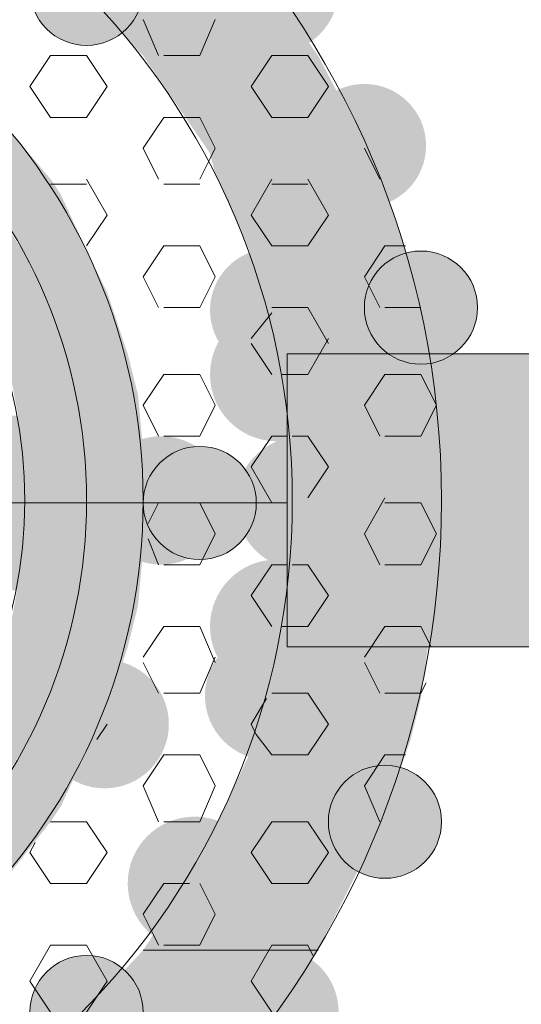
# Model space of a CAD drawing. Extents: x 3940905 to 4145695, y 925352 to 1109797.
# Tile 116 of 256: x 3951778 to 3951828, y 1099479 to 1099576. Entities that reach past the tile are written whole.
import ezdxf

# ---------------------------------------------------------------- set-up
doc = ezdxf.new("R2010")
doc.units = 0
doc.header["$LTSCALE"] = 750
doc.header["$MEASUREMENT"] = 0
doc.layers.add('CKD Equipments', color=252, linetype='CONTINUOUS', lineweight=0)

msp = doc.modelspace()

# ---------------------------------------------------------------- hatches: boundary and pattern name
at = {"layer": 'CKD Equipments', "true_color": 0x808080}
h = msp.add_hatch(color=8, dxfattribs=at)
edge = h.paths.add_edge_path(flags=16)
edge.add_arc((3951803.118, 1099579.075), 6.36, 0, 360)
h = msp.add_hatch(color=8, dxfattribs=at)
edge = h.paths.add_edge_path(flags=16)
edge.add_arc((3951784.546, 1099579.075), 5.597, 0, 360)
h = msp.add_hatch(color=8, dxfattribs=at)
h.paths.add_polyline_path([(3951807.443, 1099572.46), (3951782.002, 1099581.11), (3951801.337, 1099581.11)])
h.paths.add_polyline_path([(3951790.143, 1099572.46), (3951807.443, 1099572.46), (3951782.002, 1099581.11)])
h = msp.add_hatch(color=8, dxfattribs=at)
h.paths.add_polyline_path([(3951812.531, 1099562.793), (3951790.143, 1099572.46), (3951807.443, 1099572.46)])
h.paths.add_polyline_path([(3951796.758, 1099562.793), (3951812.531, 1099562.793), (3951790.143, 1099572.46)])
h.paths.add_polyline_path([(3951807.443, 1099572.46), (3951790.143, 1099572.46)], flags=16)
h.paths.add_polyline_path([(3951790.143, 1099572.46), (3951807.443, 1099572.46)], flags=16)
h = msp.add_hatch(color=8, dxfattribs=at)
edge = h.paths.add_edge_path(flags=16)
edge.add_arc((3951812.022, 1099563.556), 6.106, 0, 360)
h = msp.add_hatch(color=8, dxfattribs=at)
h.paths.add_polyline_path([(3951780.985, 1099560.249), (3951767.247, 1099566.863), (3951775.388, 1099566.863)])
h.paths.add_polyline_path([(3951773.861, 1099560.249), (3951780.985, 1099560.249), (3951767.247, 1099566.863)])
h = msp.add_hatch(color=8, dxfattribs=at)
h.paths.add_polyline_path([(3951813.549, 1099560.758), (3951796.758, 1099562.793), (3951812.531, 1099562.793)])
h.paths.add_polyline_path([(3951797.267, 1099560.758), (3951813.549, 1099560.758), (3951796.758, 1099562.793)])
h = msp.add_hatch(color=8, dxfattribs=at)
h.paths.add_polyline_path([(3951816.602, 1099551.599), (3951797.267, 1099560.758), (3951813.549, 1099560.758)])
h.paths.add_polyline_path([(3951801.337, 1099551.599), (3951816.602, 1099551.599), (3951797.267, 1099560.758)])
h = msp.add_hatch(color=8, dxfattribs=at)
h.paths.add_polyline_path([(3951782.002, 1099558.722), (3951773.861, 1099560.249), (3951780.985, 1099560.249)])
h.paths.add_polyline_path([(3951774.879, 1099558.722), (3951782.002, 1099558.722), (3951773.861, 1099560.249)])
h = msp.add_hatch(color=8, dxfattribs=at)
h.paths.add_polyline_path([(3951785.055, 1099552.108), (3951774.879, 1099558.722), (3951782.002, 1099558.722)])
h.paths.add_polyline_path([(3951778.95, 1099552.108), (3951785.055, 1099552.108), (3951774.879, 1099558.722)])
h = msp.add_hatch(color=8, dxfattribs=at)
h.paths.add_polyline_path([(3951778.95, 1099552.108), (3951769.282, 1099556.687), (3951775.897, 1099556.687)])
h.paths.add_polyline_path([(3951772.335, 1099552.108), (3951778.95, 1099552.108), (3951769.282, 1099556.687)])
h = msp.add_hatch(color=8, dxfattribs=at)
edge = h.paths.add_edge_path(flags=16)
edge.add_arc((3951802.864, 1099547.274), 6.106, 0, 360)
h = msp.add_hatch(color=8, dxfattribs=at)
edge = h.paths.add_edge_path(flags=16)
edge.add_arc((3951817.619, 1099547.529), 5.597, 0, 360)
h = msp.add_hatch(color=8, dxfattribs=at)
h.paths.add_polyline_path([(3951779.967, 1099549.055), (3951772.335, 1099552.108), (3951778.95, 1099552.108)])
h.paths.add_polyline_path([(3951773.861, 1099549.055), (3951779.967, 1099549.055), (3951772.335, 1099552.108)])
h = msp.add_hatch(color=8, dxfattribs=at)
h.paths.add_polyline_path([(3951786.582, 1099549.055), (3951778.95, 1099552.108), (3951785.055, 1099552.108)])
h.paths.add_polyline_path([(3951779.967, 1099549.055), (3951786.582, 1099549.055), (3951778.95, 1099552.108)])
h = msp.add_hatch(color=8, dxfattribs=at)
h.paths.add_polyline_path([(3951817.619, 1099548.037), (3951801.337, 1099551.599), (3951816.602, 1099551.599)])
h.paths.add_polyline_path([(3951802.355, 1099548.037), (3951817.619, 1099548.037), (3951801.337, 1099551.599)])
h = msp.add_hatch(color=8, dxfattribs=at)
h.paths.add_polyline_path([(3951782.511, 1099542.949), (3951773.861, 1099549.055), (3951779.967, 1099549.055)])
h.paths.add_polyline_path([(3951776.405, 1099542.949), (3951782.511, 1099542.949), (3951773.861, 1099549.055)])
h = msp.add_hatch(color=8, dxfattribs=at)
h.paths.add_polyline_path([(3951788.617, 1099542.949), (3951779.967, 1099549.055), (3951786.582, 1099549.055)])
h.paths.add_polyline_path([(3951782.511, 1099542.949), (3951788.617, 1099542.949), (3951779.967, 1099549.055)])
h = msp.add_hatch(color=8, dxfattribs=at)
h.paths.add_polyline_path([(3951818.637, 1099540.405), (3951802.355, 1099548.037), (3951817.619, 1099548.037)])
h.paths.add_polyline_path([(3951804.39, 1099540.405), (3951818.637, 1099540.405), (3951802.355, 1099548.037)])
h = msp.add_hatch(color=8, dxfattribs=at)
edge = h.paths.add_edge_path(flags=16)
edge.add_arc((3951803.373, 1099540.914), 6.615, 0, 360)
h = msp.add_hatch(color=8, dxfattribs=at)
h.paths.add_polyline_path([(3951783.02, 1099541.423), (3951776.405, 1099542.949), (3951782.511, 1099542.949)])
h.paths.add_polyline_path([(3951776.914, 1099541.423), (3951783.02, 1099541.423), (3951776.405, 1099542.949)])
h = msp.add_hatch(color=8, dxfattribs=at)
h.paths.add_polyline_path([(3951789.635, 1099538.879), (3951782.511, 1099542.949), (3951788.617, 1099542.949)])
h.paths.add_polyline_path([(3951783.529, 1099538.879), (3951789.635, 1099538.879), (3951782.511, 1099542.949)])
at = {"layer": 'CKD Equipments', "true_color": 0xff0000}
h = msp.add_hatch(color=1, dxfattribs=at)
h.paths.add_polyline_path([(3951804.39, 1099513.947), (3951856.289, 1099542.949), (3951804.39, 1099542.949)])
h.paths.add_polyline_path([(3951856.289, 1099513.947), (3951804.39, 1099513.947), (3951856.289, 1099542.949)])
at = {"layer": 'CKD Equipments', "true_color": 0x808080}
h = msp.add_hatch(color=8, dxfattribs=at)
h.paths.add_polyline_path([(3951784.546, 1099533.282), (3951776.914, 1099541.423), (3951783.02, 1099541.423)])
h.paths.add_polyline_path([(3951778.441, 1099533.282), (3951784.546, 1099533.282), (3951776.914, 1099541.423)])
h = msp.add_hatch(color=8, dxfattribs=at)
h.paths.add_polyline_path([(3951819.655, 1099534.808), (3951804.39, 1099540.405), (3951818.637, 1099540.405)])
h.paths.add_polyline_path([(3951804.899, 1099534.808), (3951819.655, 1099534.808), (3951804.39, 1099540.405)])
h = msp.add_hatch(color=8, dxfattribs=at)
h.paths.add_polyline_path([(3951790.143, 1099533.282), (3951783.529, 1099538.879), (3951789.635, 1099538.879)])
h.paths.add_polyline_path([(3951784.546, 1099533.282), (3951790.143, 1099533.282), (3951783.529, 1099538.879)])
h = msp.add_hatch(color=8, dxfattribs=at)
h.paths.add_polyline_path([(3951778.95, 1099532.773), (3951688.381, 1099536.844), (3951777.932, 1099536.844)])
h.paths.add_polyline_path([(3951687.872, 1099532.773), (3951778.95, 1099532.773), (3951688.381, 1099536.844)])
h = msp.add_hatch(color=8, dxfattribs=at)
edge = h.paths.add_edge_path(flags=16)
edge.add_arc((3951791.924, 1099528.448), 6.353, 0, 360)
h = msp.add_hatch(color=8, dxfattribs=at)
edge = h.paths.add_edge_path(flags=16)
edge.add_arc((3951805.917, 1099528.194), 6.615, 0, 360)
h = msp.add_hatch(color=8, dxfattribs=at)
h.paths.add_polyline_path([(3951819.655, 1099528.194), (3951804.899, 1099534.808), (3951819.655, 1099534.808)])
h.paths.add_polyline_path([(3951805.408, 1099528.194), (3951819.655, 1099528.194), (3951804.899, 1099534.808)])
h = msp.add_hatch(color=8, dxfattribs=at)
h.paths.add_polyline_path([(3951784.546, 1099532.773), (3951778.441, 1099533.282), (3951784.546, 1099533.282)])
h.paths.add_polyline_path([(3951778.95, 1099532.773), (3951784.546, 1099532.773), (3951778.441, 1099533.282)])
h = msp.add_hatch(color=8, dxfattribs=at)
h.paths.add_polyline_path([(3951790.652, 1099528.194), (3951784.546, 1099533.282), (3951790.143, 1099533.282)])
h.paths.add_polyline_path([(3951784.546, 1099528.194), (3951790.652, 1099528.194), (3951784.546, 1099533.282)])
h = msp.add_hatch(color=8, dxfattribs=at)
edge = h.paths.add_edge_path(flags=16)
edge.add_arc((3951795.74, 1099528.194), 5.597, 0, 360)
h = msp.add_hatch(color=8, dxfattribs=at)
h.paths.add_polyline_path([(3951778.95, 1099528.194), (3951687.872, 1099532.773), (3951778.95, 1099532.773)])
h.paths.add_polyline_path([(3951687.363, 1099528.194), (3951778.95, 1099528.194), (3951687.872, 1099532.773)])
h = msp.add_hatch(color=8, dxfattribs=at)
h.paths.add_polyline_path([(3951784.546, 1099524.123), (3951778.95, 1099532.773), (3951784.546, 1099532.773)])
h.paths.add_polyline_path([(3951778.95, 1099524.123), (3951784.546, 1099524.123), (3951778.95, 1099532.773)])
h = msp.add_hatch(color=8, dxfattribs=at)
h.paths.add_polyline_path([(3951778.95, 1099524.123), (3951687.363, 1099528.194), (3951778.95, 1099528.194)])
h.paths.add_polyline_path([(3951687.872, 1099524.123), (3951778.95, 1099524.123), (3951687.363, 1099528.194)])
h = msp.add_hatch(color=8, dxfattribs=at)
h.paths.add_polyline_path([(3951790.143, 1099523.614), (3951784.546, 1099528.194), (3951790.652, 1099528.194)])
h.paths.add_polyline_path([(3951784.546, 1099523.614), (3951790.143, 1099523.614), (3951784.546, 1099528.194)])
h = msp.add_hatch(color=8, dxfattribs=at)
h.paths.add_polyline_path([(3951819.655, 1099521.579), (3951805.408, 1099528.194), (3951819.655, 1099528.194)])
h.paths.add_polyline_path([(3951804.899, 1099521.579), (3951819.655, 1099521.579), (3951805.408, 1099528.194)])
h = msp.add_hatch(color=8, dxfattribs=at)
h.paths.add_polyline_path([(3951777.932, 1099519.544), (3951687.872, 1099524.123), (3951778.95, 1099524.123)])
h.paths.add_polyline_path([(3951688.381, 1099519.544), (3951777.932, 1099519.544), (3951687.872, 1099524.123)])
h = msp.add_hatch(color=8, dxfattribs=at)
h.paths.add_polyline_path([(3951783.02, 1099515.473), (3951778.441, 1099523.614), (3951784.546, 1099523.614)])
h.paths.add_polyline_path([(3951776.914, 1099515.473), (3951783.02, 1099515.473), (3951778.441, 1099523.614)])
h = msp.add_hatch(color=8, dxfattribs=at)
h.paths.add_polyline_path([(3951784.546, 1099523.614), (3951778.95, 1099524.123), (3951784.546, 1099524.123)])
h.paths.add_polyline_path([(3951778.441, 1099523.614), (3951784.546, 1099523.614), (3951778.95, 1099524.123)])
h = msp.add_hatch(color=8, dxfattribs=at)
h.paths.add_polyline_path([(3951789.635, 1099518.017), (3951784.546, 1099523.614), (3951790.143, 1099523.614)])
h.paths.add_polyline_path([(3951783.529, 1099518.017), (3951789.635, 1099518.017), (3951784.546, 1099523.614)])
h = msp.add_hatch(color=8, dxfattribs=at)
edge = h.paths.add_edge_path(flags=16)
edge.add_arc((3951803.373, 1099515.982), 6.615, 0, 360)
h = msp.add_hatch(color=8, dxfattribs=at)
h.paths.add_polyline_path([(3951818.637, 1099516.491), (3951804.899, 1099521.579), (3951819.655, 1099521.579)])
h.paths.add_polyline_path([(3951804.39, 1099516.491), (3951818.637, 1099516.491), (3951804.899, 1099521.579)])
h = msp.add_hatch(color=8, dxfattribs=at)
h.paths.add_polyline_path([(3951788.617, 1099513.947), (3951783.529, 1099518.017), (3951789.635, 1099518.017)])
h.paths.add_polyline_path([(3951782.511, 1099513.947), (3951788.617, 1099513.947), (3951783.529, 1099518.017)])
h = msp.add_hatch(color=8, dxfattribs=at)
h.paths.add_polyline_path([(3951817.619, 1099508.859), (3951804.39, 1099516.491), (3951818.637, 1099516.491)])
h.paths.add_polyline_path([(3951802.355, 1099508.859), (3951817.619, 1099508.859), (3951804.39, 1099516.491)])
h = msp.add_hatch(color=8, dxfattribs=at)
h.paths.add_polyline_path([(3951782.511, 1099513.947), (3951776.914, 1099515.473), (3951783.02, 1099515.473)])
h.paths.add_polyline_path([(3951776.405, 1099513.947), (3951782.511, 1099513.947), (3951776.914, 1099515.473)])
h = msp.add_hatch(color=8, dxfattribs=at)
edge = h.paths.add_edge_path(flags=16)
edge.add_arc((3951802.609, 1099509.113), 6.353, 0, 360)
h = msp.add_hatch(color=8, dxfattribs=at)
h.paths.add_polyline_path([(3951779.967, 1099507.332), (3951776.405, 1099513.947), (3951782.511, 1099513.947)])
h.paths.add_polyline_path([(3951773.861, 1099507.332), (3951779.967, 1099507.332), (3951776.405, 1099513.947)])
h = msp.add_hatch(color=8, dxfattribs=at)
h.paths.add_polyline_path([(3951786.582, 1099507.841), (3951782.511, 1099513.947), (3951788.617, 1099513.947)])
h.paths.add_polyline_path([(3951779.967, 1099507.841), (3951786.582, 1099507.841), (3951782.511, 1099513.947)])
h = msp.add_hatch(color=8, dxfattribs=at)
edge = h.paths.add_edge_path(flags=16)
edge.add_arc((3951786.327, 1099506.315), 6.36, 0, 360)
h = msp.add_hatch(color=8, dxfattribs=at)
h.paths.add_polyline_path([(3951816.602, 1099504.788), (3951802.355, 1099508.859), (3951817.619, 1099508.859)])
h.paths.add_polyline_path([(3951801.337, 1099504.788), (3951816.602, 1099504.788), (3951802.355, 1099508.859)])
h = msp.add_hatch(color=8, dxfattribs=at)
h.paths.add_polyline_path([(3951778.95, 1099504.788), (3951773.861, 1099507.332), (3951779.967, 1099507.332)])
h.paths.add_polyline_path([(3951772.335, 1099504.788), (3951778.95, 1099504.788), (3951773.861, 1099507.332)])
h = msp.add_hatch(color=8, dxfattribs=at)
h.paths.add_polyline_path([(3951785.055, 1099504.788), (3951779.967, 1099507.841), (3951786.582, 1099507.841)])
h.paths.add_polyline_path([(3951778.95, 1099504.788), (3951785.055, 1099504.788), (3951779.967, 1099507.841)])
h = msp.add_hatch(color=8, dxfattribs=at)
h.paths.add_polyline_path([(3951775.897, 1099500.209), (3951772.335, 1099504.788), (3951778.95, 1099504.788)])
h.paths.add_polyline_path([(3951769.282, 1099500.209), (3951775.897, 1099500.209), (3951772.335, 1099504.788)])
h = msp.add_hatch(color=8, dxfattribs=at)
h.paths.add_polyline_path([(3951782.002, 1099498.174), (3951778.95, 1099504.788), (3951785.055, 1099504.788)])
h.paths.add_polyline_path([(3951774.879, 1099498.174), (3951782.002, 1099498.174), (3951778.95, 1099504.788)])
h = msp.add_hatch(color=8, dxfattribs=at)
h.paths.add_polyline_path([(3951813.549, 1099496.139), (3951801.337, 1099504.788), (3951816.602, 1099504.788)])
h.paths.add_polyline_path([(3951797.267, 1099496.139), (3951813.549, 1099496.139), (3951801.337, 1099504.788)])
h = msp.add_hatch(color=8, dxfattribs=at)
edge = h.paths.add_edge_path(flags=16)
edge.add_arc((3951814.058, 1099496.647), 5.597, 0, 360)
h = msp.add_hatch(color=8, dxfattribs=at)
h.paths.add_polyline_path([(3951780.985, 1099496.647), (3951774.879, 1099498.174), (3951782.002, 1099498.174)])
h.paths.add_polyline_path([(3951773.861, 1099496.647), (3951780.985, 1099496.647), (3951774.879, 1099498.174)])
h = msp.add_hatch(color=8, dxfattribs=at)
h.paths.add_polyline_path([(3951775.388, 1099489.524), (3951773.861, 1099496.647), (3951780.985, 1099496.647)])
h.paths.add_polyline_path([(3951767.247, 1099489.524), (3951775.388, 1099489.524), (3951773.861, 1099496.647)])
h = msp.add_hatch(color=8, dxfattribs=at)
edge = h.paths.add_edge_path(flags=16)
edge.add_arc((3951795.232, 1099490.542), 6.615, 0, 360)
h = msp.add_hatch(color=8, dxfattribs=at)
h.paths.add_polyline_path([(3951812.531, 1099494.103), (3951797.267, 1099496.139), (3951813.549, 1099496.139)])
h.paths.add_polyline_path([(3951796.758, 1099494.103), (3951812.531, 1099494.103), (3951797.267, 1099496.139)])
h = msp.add_hatch(color=8, dxfattribs=at)
h.paths.add_polyline_path([(3951807.443, 1099483.927), (3951796.758, 1099494.103), (3951812.531, 1099494.103)])
h.paths.add_polyline_path([(3951790.143, 1099483.927), (3951807.443, 1099483.927), (3951796.758, 1099494.103)])
h = msp.add_hatch(color=8, dxfattribs=at)
h.paths.add_polyline_path([(3951801.337, 1099475.277), (3951790.143, 1099483.927), (3951807.443, 1099483.927)])
h.paths.add_polyline_path([(3951782.002, 1099475.277), (3951801.337, 1099475.277), (3951790.143, 1099483.927)])
h = msp.add_hatch(color=8, dxfattribs=at)
edge = h.paths.add_edge_path(flags=16)
edge.add_arc((3951803.118, 1099477.821), 6.36, 0, 360)
h = msp.add_hatch(color=8, dxfattribs=at)
edge = h.paths.add_edge_path(flags=16)
edge.add_arc((3951784.546, 1099477.821), 5.597, 0, 360)

# ---------------------------------------------------------------- linework, layer by layer
at = {"layer": 'CKD Equipments', "color": 8, "true_color": 0x808080}
for p, q in [((3951790.143, 1099576.022), (3951791.67, 1099572.46)), ((3951797.267, 1099576.022), (3951795.74, 1099572.46)), ((3951780.985, 1099572.46), (3951778.95, 1099569.408)), ((3951784.546, 1099572.46), (3951780.985, 1099572.46)), ((3951784.546, 1099572.46), (3951786.582, 1099569.408)), ((3951795.74, 1099572.46), (3951792.179, 1099572.46)), ((3951802.864, 1099572.46), (3951800.828, 1099569.408)), ((3951806.425, 1099572.46), (3951802.864, 1099572.46)), ((3951806.425, 1099572.46), (3951808.461, 1099569.408)), ((3951778.95, 1099569.408), (3951780.985, 1099566.355)), ((3951786.582, 1099569.408), (3951784.546, 1099566.355)), ((3951800.828, 1099569.408), (3951802.864, 1099566.355)), ((3951808.461, 1099569.408), (3951806.425, 1099566.355)), ((3951784.546, 1099566.355), (3951780.985, 1099566.355)), ((3951792.179, 1099566.355), (3951790.143, 1099563.302)), ((3951794.214, 1099566.355), (3951792.179, 1099566.355)), ((3951795.74, 1099566.355), (3951794.214, 1099566.355)), ((3951795.74, 1099566.355), (3951797.267, 1099563.302)), ((3951806.425, 1099566.355), (3951802.864, 1099566.355)), ((3951790.143, 1099563.302), (3951791.67, 1099560.249)), ((3951797.267, 1099563.302), (3951796.758, 1099562.284)), ((3951812.022, 1099563.302), (3951813.549, 1099560.249)), ((3951796.758, 1099562.284), (3951795.74, 1099560.249)), ((3951784.546, 1099559.74), (3951780.985, 1099559.74)), ((3951784.546, 1099560.249), (3951786.582, 1099556.687)), ((3951795.74, 1099559.74), (3951792.179, 1099559.74)), ((3951802.864, 1099560.249), (3951800.828, 1099556.687)), ((3951806.425, 1099559.74), (3951802.864, 1099559.74)), ((3951806.425, 1099560.249), (3951808.461, 1099556.687)), ((3951786.582, 1099556.687), (3951784.546, 1099553.634)), ((3951800.828, 1099556.687), (3951802.864, 1099553.634)), ((3951808.461, 1099556.687), (3951806.425, 1099553.634)), ((3951792.179, 1099553.634), (3951790.143, 1099550.581)), ((3951795.74, 1099553.634), (3951792.179, 1099553.634)), ((3951795.74, 1099553.634), (3951797.267, 1099550.581)), ((3951806.425, 1099553.634), (3951802.864, 1099553.634)), ((3951814.058, 1099553.634), (3951812.022, 1099550.581)), ((3951816.093, 1099553.634), (3951814.058, 1099553.634)), ((3951790.143, 1099550.581), (3951791.67, 1099547.529)), ((3951797.267, 1099550.581), (3951795.74, 1099547.529)), ((3951812.022, 1099550.581), (3951813.549, 1099547.529)), ((3951795.74, 1099547.529), (3951792.179, 1099547.529)), ((3951802.864, 1099547.02), (3951800.828, 1099544.476)), ((3951806.425, 1099547.529), (3951802.864, 1099547.529)), ((3951806.425, 1099547.529), (3951808.461, 1099543.967)), ((3951817.619, 1099547.529), (3951814.058, 1099547.529)), ((3951800.828, 1099543.967), (3951802.864, 1099540.914)), ((3951808.461, 1099544.476), (3951806.425, 1099540.914)), ((3951908.188, 1099542.949), (3951804.39, 1099542.949)), ((3951804.39, 1099542.949), (3951804.39, 1099513.947)), ((3951792.179, 1099540.914), (3951790.143, 1099537.861)), ((3951795.74, 1099540.914), (3951792.179, 1099540.914)), ((3951795.74, 1099540.914), (3951797.267, 1099537.861)), ((3951806.425, 1099540.914), (3951803.881, 1099540.914)), ((3951814.058, 1099540.914), (3951812.022, 1099537.861)), ((3951817.619, 1099540.914), (3951814.058, 1099540.914)), ((3951817.619, 1099540.914), (3951819.146, 1099537.861)), ((3951790.143, 1099537.861), (3951791.67, 1099534.808)), ((3951797.267, 1099537.861), (3951795.74, 1099534.808)), ((3951812.022, 1099537.861), (3951813.549, 1099534.808)), ((3951819.146, 1099537.861), (3951817.619, 1099534.808)), ((3951795.74, 1099534.808), (3951792.179, 1099534.808)), ((3951802.864, 1099534.808), (3951800.828, 1099531.755)), ((3951804.39, 1099534.808), (3951802.864, 1099534.808)), ((3951806.425, 1099534.808), (3951804.899, 1099534.808)), ((3951806.425, 1099534.808), (3951808.461, 1099531.755)), ((3951817.619, 1099534.808), (3951814.058, 1099534.808)), ((3951800.828, 1099531.755), (3951802.864, 1099528.194)), ((3951808.461, 1099531.755), (3951806.425, 1099528.703)), ((3951814.058, 1099528.703), (3951812.022, 1099525.141)), ((3951804.39, 1099528.194), (3951661.923, 1099528.194)), ((3951791.67, 1099528.194), (3951790.652, 1099526.158)), ((3951795.74, 1099528.194), (3951792.179, 1099528.194)), ((3951795.74, 1099528.194), (3951797.267, 1099525.141)), ((3951804.39, 1099528.194), (3951802.864, 1099528.194)), ((3951817.619, 1099528.194), (3951814.058, 1099528.194)), ((3951817.619, 1099528.194), (3951819.146, 1099525.141)), ((3951790.652, 1099524.632), (3951791.67, 1099522.088)), ((3951797.267, 1099525.141), (3951795.74, 1099522.088)), ((3951812.022, 1099525.141), (3951813.549, 1099522.088)), ((3951819.146, 1099525.141), (3951817.619, 1099522.088)), ((3951795.74, 1099522.088), (3951792.179, 1099522.088)), ((3951802.864, 1099522.088), (3951800.828, 1099519.035)), ((3951804.39, 1099522.088), (3951802.864, 1099522.088)), ((3951806.425, 1099522.088), (3951804.899, 1099522.088)), ((3951806.425, 1099522.088), (3951808.461, 1099519.035)), ((3951817.619, 1099522.088), (3951814.058, 1099522.088)), ((3951800.828, 1099519.035), (3951802.864, 1099515.982)), ((3951808.461, 1099519.035), (3951806.425, 1099515.982)), ((3951792.179, 1099515.982), (3951790.143, 1099512.929)), ((3951795.74, 1099515.982), (3951792.179, 1099515.982)), ((3951795.74, 1099515.982), (3951797.267, 1099512.421)), ((3951806.425, 1099515.982), (3951803.881, 1099515.982)), ((3951814.058, 1099515.982), (3951812.022, 1099512.929)), ((3951817.619, 1099515.982), (3951814.058, 1099515.982)), ((3951817.619, 1099515.982), (3951818.637, 1099513.947)), ((3951804.39, 1099513.947), (3951908.188, 1099513.947)), ((3951797.267, 1099512.929), (3951795.74, 1099509.368)), ((3951790.143, 1099512.421), (3951791.67, 1099509.368)), ((3951812.022, 1099512.421), (3951813.549, 1099509.368)), ((3951818.128, 1099510.385), (3951817.619, 1099509.368)), ((3951795.74, 1099509.368), (3951792.179, 1099509.368)), ((3951806.425, 1099509.368), (3951802.864, 1099509.368)), ((3951806.425, 1099509.368), (3951808.461, 1099506.315)), ((3951817.619, 1099509.368), (3951814.058, 1099509.368)), ((3951802.355, 1099508.859), (3951800.828, 1099506.315)), ((3951786.582, 1099506.315), (3951785.564, 1099504.788)), ((3951800.828, 1099506.315), (3951801.337, 1099505.297)), ((3951808.461, 1099506.315), (3951806.425, 1099503.262)), ((3951801.337, 1099505.297), (3951802.864, 1099503.262)), ((3951792.179, 1099503.262), (3951790.143, 1099500.209)), ((3951795.74, 1099503.262), (3951792.179, 1099503.262)), ((3951795.74, 1099503.262), (3951797.267, 1099500.209)), ((3951806.425, 1099503.262), (3951802.864, 1099503.262)), ((3951814.058, 1099503.262), (3951812.022, 1099500.209)), ((3951816.093, 1099503.262), (3951814.058, 1099503.262)), ((3951790.143, 1099500.209), (3951791.67, 1099496.647)), ((3951797.267, 1099500.209), (3951795.74, 1099496.647)), ((3951812.022, 1099500.209), (3951813.549, 1099496.647)), ((3951784.546, 1099496.647), (3951780.985, 1099496.647)), ((3951784.546, 1099496.647), (3951786.582, 1099493.594)), ((3951795.74, 1099496.647), (3951792.179, 1099496.647)), ((3951802.864, 1099496.647), (3951800.828, 1099493.594)), ((3951806.425, 1099496.647), (3951802.864, 1099496.647)), ((3951806.425, 1099496.647), (3951808.461, 1099493.594)), ((3951779.458, 1099494.612), (3951778.95, 1099493.594)), ((3951778.95, 1099493.594), (3951780.985, 1099490.542)), ((3951786.582, 1099493.594), (3951784.546, 1099490.542)), ((3951800.828, 1099493.594), (3951802.864, 1099490.542)), ((3951808.461, 1099493.594), (3951806.425, 1099490.542)), ((3951784.546, 1099490.542), (3951780.985, 1099490.542)), ((3951792.179, 1099490.542), (3951790.143, 1099487.489)), ((3951794.723, 1099490.542), (3951792.179, 1099490.542)), ((3951795.74, 1099490.542), (3951797.267, 1099487.489)), ((3951806.425, 1099490.542), (3951802.864, 1099490.542)), ((3951790.143, 1099487.489), (3951791.161, 1099485.453)), ((3951797.267, 1099487.489), (3951795.74, 1099484.436)), ((3951791.161, 1099485.453), (3951791.67, 1099484.436)), ((3951780.985, 1099484.436), (3951778.95, 1099480.874)), ((3951784.546, 1099484.436), (3951780.985, 1099484.436)), ((3951784.546, 1099484.436), (3951786.582, 1099480.874)), ((3951807.443, 1099483.927), (3951790.143, 1099483.927)), ((3951790.143, 1099483.927), (3951790.143, 1099483.927)), ((3951790.143, 1099483.927), (3951807.443, 1099483.927)), ((3951790.143, 1099483.927), (3951790.143, 1099483.927)), ((3951790.143, 1099483.927), (3951807.443, 1099483.927)), ((3951807.443, 1099483.927), (3951790.143, 1099483.927)), ((3951790.143, 1099483.927), (3951790.143, 1099483.927)), ((3951795.74, 1099484.436), (3951792.179, 1099484.436)), ((3951802.864, 1099484.436), (3951800.828, 1099480.874)), ((3951806.425, 1099484.436), (3951802.864, 1099484.436)), ((3951806.425, 1099484.436), (3951806.934, 1099483.418)), ((3951778.95, 1099480.874), (3951780.985, 1099477.821)), ((3951786.582, 1099480.874), (3951784.546, 1099477.821)), ((3951800.828, 1099480.874), (3951802.864, 1099477.821))]:
    msp.add_line(p, q, dxfattribs=at)
for centre, radius in [((3951732.902, 1099528.448), 86.753), ((3951732.902, 1099528.448), 71.997), ((3951732.902, 1099528.448), 57.241), ((3951784.546, 1099579.075), 5.597), ((3951732.902, 1099528.448), 51.644), ((3951732.902, 1099528.448), 45.539), ((3951817.619, 1099547.529), 5.597), ((3951795.74, 1099528.194), 5.597), ((3951814.058, 1099496.647), 5.597), ((3951784.546, 1099477.821), 5.597)]:
    msp.add_circle(centre, radius, dxfattribs=at)

doc.saveas('drawing.dxf')
